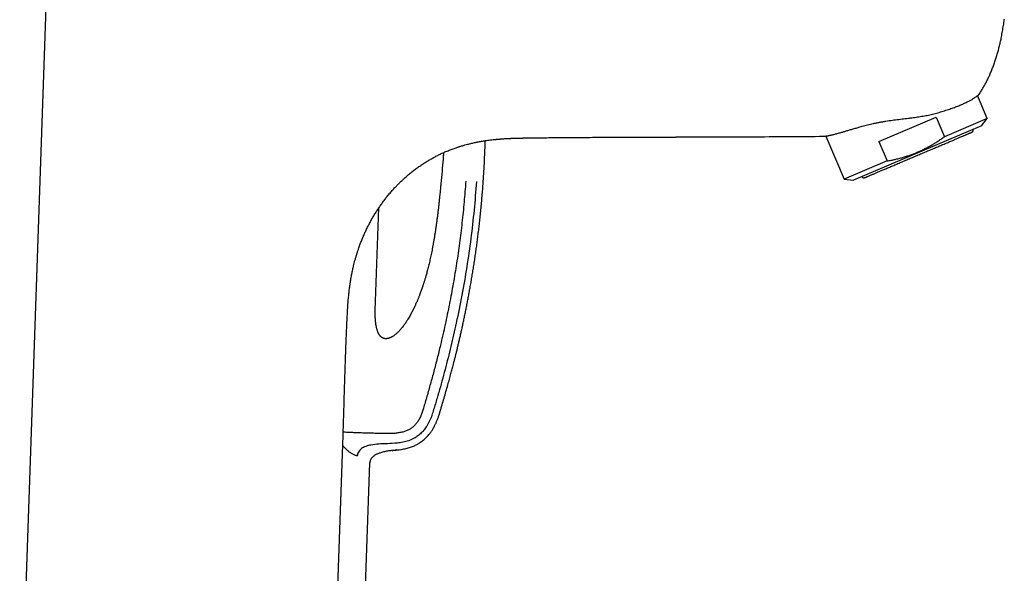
# Model space of a CAD drawing. Header units: millimetres. Extents: x 8 to 743, y 12 to 692.
# Tile 49 of 56: x 473 to 625, y 496 to 582. Entities that reach past the tile are written whole.
import ezdxf

# ---------------------------------------------------------------- set-up
doc = ezdxf.new("R2010")
doc.units = ezdxf.units.MM

msp = doc.modelspace()

# ---------------------------------------------------------------- linework, layer by layer
at = {"color": 7, "linetype": 'Continuous', "lineweight": 30}
for p, q in [((477.5, 587.1), (473.34, 467.84)), ((622.74, 566.7), (621.24, 570.23)), ((606, 563.15), (614.83, 566.9)), ((614.83, 566.9), (616.11, 563.88)), ((622.74, 566.7), (616.11, 563.88)), ((621.87, 565.55), (622.74, 566.7)), ((621.87, 565.55), (602.08, 557.15)), ((597.82, 563.99), (600.65, 557.32)), ((606, 563.15), (607.28, 560.14)), ((607.28, 560.14), (600.65, 557.32)), ((600.65, 557.32), (602.08, 557.15)), ((528.27, 538.48), (528.78, 552.88)), ((521.53, 467.83), (523.27, 517.8)), ((531.57, 515.49), (531.31, 515.46)), ((525.47, 514.51), (525.28, 514.61)), ((526.62, 491.01), (527.4, 513.49))]:
    msp.add_line(p, q, dxfattribs=at)
for points, knots in [([(621.47, 570.43), (621.57, 570.59), (621.78, 570.91), (622.08, 571.4), (622.36, 571.9), (622.63, 572.4), (622.88, 572.92), (623.13, 573.47), (623.38, 574.06), (623.63, 574.69), (623.86, 575.32), (624.08, 575.97), (624.28, 576.62), (624.46, 577.28), (624.63, 577.95), (624.79, 578.62), (624.94, 579.37), (625.09, 580.18), (625.24, 581.07), (625.33, 581.67), (625.37, 581.97)], [0, 0, 0, 0, 0.0465719, 0.0931484, 0.139738, 0.1863439, 0.2329662, 0.2796015, 0.334573, 0.3895535, 0.4445476, 0.4995543, 0.555567, 0.6115738, 0.6675757, 0.7235873, 0.7796192, 0.853034, 0.926497, 1, 1, 1, 1]), ([(625.37, 581.97), (625.37, 581.96), (625.37, 581.96), (625.36, 581.95), (625.36, 581.95), (625.36, 581.94), (625.36, 581.94), (625.36, 581.94), (625.36, 581.94), (625.36, 581.94), (625.36, 581.94), (625.36, 581.94), (625.36, 581.94), (625.35, 581.94), (625.35, 581.94), (625.35, 581.94), (625.35, 581.94), (625.35, 581.94), (625.35, 581.94), (625.34, 581.94), (625.34, 581.94), (625.34, 581.94), (625.32, 581.94), (625.29, 581.94), (625.28, 581.95)], [0, 0, 0, 0, 0.063262, 0.131783, 0.196444, 0.205214, 0.214055, 0.222966, 0.231947, 0.240998, 0.25012, 0.274127, 0.305194, 0.343322, 0.380806, 0.423272, 0.435218, 0.447505, 0.460133, 0.473104, 0.486416, 0.50007, 0.750059, 1, 1, 1, 1]), ([(614.48, 567.42), (614.63, 567.46), (614.91, 567.53), (615.33, 567.65), (615.75, 567.77), (616.15, 567.9), (616.55, 568.03), (616.94, 568.16), (617.31, 568.29), (617.67, 568.42), (618.01, 568.55), (618.34, 568.68), (618.65, 568.81), (618.95, 568.93), (619.23, 569.06), (619.5, 569.19), (619.76, 569.31), (619.99, 569.43), (620.21, 569.55), (620.4, 569.66), (620.58, 569.77), (620.75, 569.88), (620.89, 569.98), (621.02, 570.07), (621.14, 570.15), (621.23, 570.22), (621.31, 570.28), (621.37, 570.33), (621.41, 570.37), (621.44, 570.39), (621.44, 570.39), (621.44, 570.39)], [0, 0, 0, 0, 0.033528, 0.067085, 0.100643, 0.134171, 0.168663, 0.203186, 0.237709, 0.272202, 0.305936, 0.339699, 0.373462, 0.407197, 0.441886, 0.476606, 0.511327, 0.546017, 0.580191, 0.614394, 0.648597, 0.682772, 0.717876, 0.75301, 0.788144, 0.823248, 0.858567, 0.893935, 0.929318, 0.964684, 1, 1, 1, 1]), ([(621.47, 570.43), (621.46, 570.42), (621.46, 570.41), (621.45, 570.4), (621.44, 570.39)], [0, 0, 0, 0, 0.4999748, 1, 1, 1, 1]), ([(621.49, 570.69), (621.5, 570.67), (621.52, 570.64), (621.52, 570.59), (621.52, 570.55), (621.51, 570.51), (621.49, 570.47), (621.48, 570.44), (621.47, 570.43)], [0, 0, 0, 0, 0.1821124, 0.3580702, 0.5278626, 0.6914682, 0.8488582, 1, 1, 1, 1]), ([(603.4, 565.5), (603.54, 565.54), (603.82, 565.62), (604.25, 565.72), (604.7, 565.83), (605.15, 565.93), (605.62, 566.03), (606.11, 566.12), (606.6, 566.21), (607.09, 566.29), (607.58, 566.37), (608.08, 566.44), (608.57, 566.5), (609.07, 566.57), (609.57, 566.63), (610.08, 566.69), (610.59, 566.75), (611.08, 566.81), (611.53, 566.87), (611.96, 566.93), (612.39, 567), (612.82, 567.07), (613.24, 567.14), (613.66, 567.23), (614.08, 567.32), (614.35, 567.39), (614.48, 567.42)], [0, 0, 0, 0, 0.042894, 0.085829, 0.128763, 0.171658, 0.215873, 0.26013, 0.304388, 0.348606, 0.391471, 0.434369, 0.47727, 0.520138, 0.564068, 0.608032, 0.651995, 0.695925, 0.733485, 0.77107, 0.808652, 0.846209, 0.884642, 0.923108, 0.961571, 1, 1, 1, 1]), ([(597.56, 563.95), (597.56, 563.95), (597.57, 563.95), (597.6, 563.96), (597.65, 563.96), (597.73, 563.97), (597.83, 563.99), (597.94, 564.01), (598.08, 564.03), (598.24, 564.06), (598.42, 564.1), (598.61, 564.14), (598.82, 564.19), (599.05, 564.25), (599.3, 564.31), (599.57, 564.39), (599.85, 564.46), (600.12, 564.54), (600.38, 564.61), (600.61, 564.68), (600.85, 564.75), (601.1, 564.82), (601.36, 564.9), (601.62, 564.98), (601.9, 565.06), (602.18, 565.14), (602.48, 565.23), (602.78, 565.32), (603.08, 565.41), (603.3, 565.47), (603.4, 565.5)], [0, 0, 0, 0, 0.039575, 0.079151, 0.119017, 0.158884, 0.19964, 0.240397, 0.281452, 0.322507, 0.362078, 0.401649, 0.441487, 0.481325, 0.522002, 0.56268, 0.603647, 0.644614, 0.673608, 0.702609, 0.731603, 0.760833, 0.790071, 0.819301, 0.849283, 0.879273, 0.909255, 0.939501, 0.969754, 1, 1, 1, 1]), ([(612.09, 561.07), (612.21, 561.12), (612.45, 561.22), (612.82, 561.38), (613.18, 561.53), (613.53, 561.68), (613.89, 561.83), (614.24, 561.98), (614.58, 562.13), (614.91, 562.27), (615.25, 562.41), (615.58, 562.55), (615.9, 562.69), (616.22, 562.82), (616.53, 562.95), (616.83, 563.08), (617.12, 563.2), (617.4, 563.32), (617.66, 563.43), (617.92, 563.54), (618.17, 563.65), (618.41, 563.75), (618.64, 563.85), (618.85, 563.94), (619.05, 564.02), (619.23, 564.1), (619.41, 564.17), (619.56, 564.24), (619.71, 564.3), (619.84, 564.36), (619.95, 564.41), (620.06, 564.45), (620.14, 564.49), (620.21, 564.52), (620.27, 564.54), (620.3, 564.56), (620.33, 564.57), (620.33, 564.57), (620.33, 564.57)], [0, 0, 0, 0, 0.0280148, 0.055976, 0.0839382, 0.1119559, 0.1400216, 0.1675088, 0.1949673, 0.2224485, 0.2500037, 0.27803, 0.3059943, 0.333951, 0.3619544, 0.3900095, 0.417493, 0.4449452, 0.4724177, 0.499962, 0.5279822, 0.5559459, 0.5839074, 0.6119212, 0.6399868, 0.6674789, 0.6949419, 0.7224273, 0.7499863, 0.7780223, 0.8059957, 0.8339608, 0.8619719, 0.8900349, 0.9175248, 0.9449812, 0.9724558, 1, 1, 1, 1]), ([(620.33, 564.57), (620.35, 564.58), (620.39, 564.59), (620.43, 564.62), (620.46, 564.65), (620.49, 564.69), (620.52, 564.72), (620.54, 564.76), (620.56, 564.81), (620.57, 564.86), (620.58, 564.91), (620.58, 564.96), (620.57, 564.99), (620.57, 564.99)], [0, 0, 0, 0, 0.124057, 0.219219, 0.286741, 0.379036, 0.473542, 0.544242, 0.634277, 0.743969, 0.839278, 0.945817, 1, 1, 1, 1]), ([(526.82, 549.44), (526.83, 549.45), (526.92, 549.65), (527.12, 550.06), (527.43, 550.64), (527.75, 551.23), (528.09, 551.81), (528.44, 552.36), (528.79, 552.9), (529.14, 553.41), (529.51, 553.92), (529.89, 554.42), (530.31, 554.93), (530.75, 555.45), (531.11, 555.84), (531.34, 556.1), (531.45, 556.21), (531.57, 556.33), (531.68, 556.45), (531.79, 556.56), (531.91, 556.68), (532.14, 556.91), (532.5, 557.25), (533, 557.7), (533.51, 558.14), (534.03, 558.56), (534.57, 558.97), (535.12, 559.36), (535.69, 559.74), (536.24, 560.09), (536.79, 560.41), (537.33, 560.71), (537.88, 561), (538.44, 561.27), (539.02, 561.54), (539.64, 561.79), (540.26, 562.03), (540.75, 562.2), (541.04, 562.3), (541.15, 562.33), (541.18, 562.34), (541.21, 562.35), (541.25, 562.36), (541.28, 562.38), (541.38, 562.41), (541.56, 562.46), (541.74, 562.52), (541.84, 562.54), (541.85, 562.55)], [0, 0, 0, 0, 0.00157, 0.033342, 0.065446, 0.097881, 0.130646, 0.163742, 0.193675, 0.223872, 0.254334, 0.28506, 0.316052, 0.350452, 0.385176, 0.393016, 0.400873, 0.408745, 0.416633, 0.424538, 0.432459, 0.440396, 0.472733, 0.505191, 0.537771, 0.570473, 0.603298, 0.63625, 0.669329, 0.702535, 0.732395, 0.762355, 0.792415, 0.822575, 0.852835, 0.886236, 0.919758, 0.949361, 0.962417, 0.964128, 0.965839, 0.967551, 0.969263, 0.970975, 0.972688, 0.985135, 0.998528, 1, 1, 1, 1]), ([(531.57, 515.49), (531.69, 515.5), (531.94, 515.53), (532.3, 515.58), (532.66, 515.64), (533, 515.72), (533.34, 515.8), (533.67, 515.91), (533.98, 516.02), (534.28, 516.14), (534.56, 516.28), (534.83, 516.42), (535.11, 516.59), (535.38, 516.77), (535.65, 516.98), (535.89, 517.19), (536.12, 517.41), (536.33, 517.63), (536.52, 517.85), (536.7, 518.07), (536.86, 518.29), (537, 518.5), (537.14, 518.72), (537.27, 518.95), (537.4, 519.19), (537.51, 519.42), (537.62, 519.65), (537.75, 519.95), (537.9, 520.33), (538.07, 520.82), (538.23, 521.35), (538.4, 521.91), (538.61, 522.62), (538.87, 523.48), (539.16, 524.51), (539.44, 525.48), (539.69, 526.41), (539.88, 527.12), (540.03, 527.65), (540.12, 528), (540.21, 528.36), (540.31, 528.75), (540.42, 529.19), (540.55, 529.67), (540.67, 530.16), (540.8, 530.68), (540.93, 531.22), (541.06, 531.78), (541.2, 532.37), (541.34, 532.99), (541.49, 533.63), (541.64, 534.29), (541.78, 534.97), (541.93, 535.67), (542.08, 536.37), (542.22, 537.07), (542.36, 537.77), (542.5, 538.49), (542.64, 539.23), (542.78, 539.98), (542.92, 540.75), (543.06, 541.54), (543.19, 542.35), (543.33, 543.17), (543.46, 544.02), (543.59, 544.88), (543.72, 545.74), (543.84, 546.6), (543.96, 547.46), (544.07, 548.34), (544.18, 549.23), (544.29, 550.16), (544.4, 551.12), (544.5, 552.12), (544.6, 553.14), (544.7, 554.17), (544.78, 555.22), (544.87, 556.27), (544.94, 557.32), (545.01, 558.36), (545.07, 559.42), (545.12, 560.49), (545.17, 561.58), (545.21, 562.51), (545.22, 563.08), (545.23, 563.28)], [0, 0, 0, 0, 0.006884, 0.014013, 0.020989, 0.027813, 0.034481, 0.040991, 0.047342, 0.053539, 0.059584, 0.065476, 0.071215, 0.077896, 0.084357, 0.090598, 0.096624, 0.10244, 0.108044, 0.113437, 0.118618, 0.12359, 0.128357, 0.133722, 0.138807, 0.143652, 0.148456, 0.15325, 0.162645, 0.172007, 0.183135, 0.194314, 0.205551, 0.225758, 0.246146, 0.266715, 0.284133, 0.301679, 0.308607, 0.315554, 0.322609, 0.329928, 0.33899, 0.348431, 0.358249, 0.368446, 0.379019, 0.38997, 0.401719, 0.413872, 0.426428, 0.439387, 0.452749, 0.466512, 0.480676, 0.494011, 0.507683, 0.521691, 0.536034, 0.550712, 0.565725, 0.581072, 0.596753, 0.612767, 0.629115, 0.645797, 0.66281, 0.679157, 0.695799, 0.712736, 0.729968, 0.747496, 0.766409, 0.785653, 0.805229, 0.825137, 0.845377, 0.865949, 0.885649, 0.905645, 0.925936, 0.946522, 0.967404, 0.988582, 1, 1, 1, 1]), ([(541.85, 562.55), (542, 562.59), (542.37, 562.69), (542.94, 562.84), (543.58, 562.98), (544.19, 563.1), (544.8, 563.21), (545.34, 563.29), (545.82, 563.36), (546.23, 563.41), (546.53, 563.44), (546.73, 563.46), (546.82, 563.47), (546.91, 563.48), (547, 563.49), (547.09, 563.5), (547.18, 563.51), (547.26, 563.51), (547.33, 563.52), (547.39, 563.52), (547.43, 563.53), (547.47, 563.53), (547.5, 563.53), (547.52, 563.53), (547.54, 563.54), (547.54, 563.54), (547.54, 563.54), (547.54, 563.54)], [0, 0, 0, 0, 0.076123, 0.197022, 0.302891, 0.408772, 0.514566, 0.620163, 0.690429, 0.760855, 0.831869, 0.847206, 0.862587, 0.877891, 0.892915, 0.907608, 0.922818, 0.939719, 0.950034, 0.959913, 0.968775, 0.974529, 0.979562, 0.984325, 0.989511, 0.995538, 1, 1, 1, 1]), ([(543.53, 562.97), (543.62, 562.99), (543.81, 563.03), (544.01, 563.07), (544.11, 563.09)], [0, 0, 0, 0, 0.474026, 1, 1, 1, 1]), ([(547.54, 563.54), (547.63, 563.54), (547.82, 563.56), (548.11, 563.58), (548.41, 563.59), (548.69, 563.61), (548.9, 563.62), (549.04, 563.63), (549.11, 563.63), (549.19, 563.63), (549.26, 563.64), (549.34, 563.64), (549.42, 563.64), (549.56, 563.65), (549.78, 563.65), (550.07, 563.66), (550.37, 563.67), (550.61, 563.68), (550.79, 563.68), (550.89, 563.68), (550.99, 563.68), (551.09, 563.69), (551.18, 563.69), (551.29, 563.69), (551.43, 563.69), (551.6, 563.7), (551.79, 563.7), (551.97, 563.7), (552.09, 563.7), (552.14, 563.7)], [0, 0, 0, 0, 0.056308, 0.125297, 0.190333, 0.251417, 0.30855, 0.325691, 0.342441, 0.358801, 0.374771, 0.390351, 0.405559, 0.427514, 0.486864, 0.544713, 0.616165, 0.685182, 0.702918, 0.72757, 0.750543, 0.771836, 0.79145, 0.809384, 0.84216, 0.880948, 0.923155, 0.962838, 1, 1, 1, 1]), ([(552.14, 563.7), (552.31, 563.71), (552.66, 563.71), (553.18, 563.72), (553.57, 563.72), (553.78, 563.72), (553.81, 563.72)], [0, 0, 0, 0, 0.303626, 0.619964, 0.949016, 1, 1, 1, 1]), ([(553.81, 563.72), (554.21, 563.73), (555.67, 563.75), (558.2, 563.77), (561.39, 563.79), (564.57, 563.8), (567.76, 563.82), (570.95, 563.83), (573.09, 563.84), (574.18, 563.84), (574.2, 563.84)], [0, 0, 0, 0, 0.058975, 0.215271, 0.37156, 0.527837, 0.684103, 0.840358, 0.996607, 1, 1, 1, 1]), ([(574.2, 563.84), (574.25, 563.84), (574.31, 563.84), (574.4, 563.84), (574.47, 563.84), (574.53, 563.84), (574.59, 563.84), (574.66, 563.84), (574.72, 563.85), (574.79, 563.85), (576.72, 563.85), (580.53, 563.86), (586.21, 563.88), (591.88, 563.91), (595.67, 563.94), (597.56, 563.95)], [0, 0, 0, 0, 0.005937, 0.008675, 0.011417, 0.014162, 0.01691, 0.019662, 0.022416, 0.025173, 0.027934, 0.27095, 0.513967, 0.756983, 1, 1, 1, 1]), ([(607.28, 560.14), (607.48, 560.17), (607.89, 560.25), (608.49, 560.38), (609.08, 560.52), (609.67, 560.68), (610.24, 560.86), (610.81, 561.05), (611.36, 561.25), (611.91, 561.47), (612.45, 561.71), (612.99, 561.97), (613.52, 562.25), (614.05, 562.54), (614.57, 562.85), (615.09, 563.18), (615.6, 563.52), (615.94, 563.76), (616.11, 563.88)], [0, 0, 0, 0, 0.063985, 0.12754, 0.190673, 0.253412, 0.31581, 0.37683, 0.437669, 0.498413, 0.559155, 0.621231, 0.683494, 0.746029, 0.808907, 0.872179, 0.935875, 1, 1, 1, 1]), ([(538.78, 561.42), (538.77, 561.24), (538.71, 560.43), (538.59, 559.01), (538.48, 557.76), (538.42, 557.14)], [0, 0, 0, 0, 0.127221, 0.56361, 1, 1, 1, 1]), ([(603.85, 557.57), (603.86, 557.57), (603.86, 557.58), (603.88, 557.59), (603.92, 557.6), (603.98, 557.63), (604.05, 557.66), (604.13, 557.69), (604.23, 557.74), (604.35, 557.78), (604.48, 557.84), (604.62, 557.9), (604.79, 557.97), (604.96, 558.04), (605.15, 558.12), (605.35, 558.21), (605.56, 558.3), (605.78, 558.39), (606.02, 558.49), (606.27, 558.6), (606.53, 558.71), (606.8, 558.82), (607.08, 558.94), (607.37, 559.07), (607.67, 559.2), (607.98, 559.33), (608.29, 559.46), (608.61, 559.59), (608.94, 559.73), (609.28, 559.88), (609.62, 560.02), (609.97, 560.17), (610.32, 560.32), (610.67, 560.47), (611.03, 560.62), (611.38, 560.77), (611.74, 560.92), (611.97, 561.02), (612.09, 561.07)], [0, 0, 0, 0, 0.028018, 0.05598, 0.08394, 0.111953, 0.140015, 0.167504, 0.194966, 0.222452, 0.250014, 0.278047, 0.30602, 0.333986, 0.362001, 0.390066, 0.417557, 0.445015, 0.472492, 0.500038, 0.528056, 0.556016, 0.583972, 0.611978, 0.640032, 0.667513, 0.694967, 0.722444, 0.749996, 0.778025, 0.805994, 0.833956, 0.861966, 0.89004, 0.917544, 0.945004, 0.972472, 1, 1, 1, 1]), ([(542.21, 557), (542.17, 556.47), (542.09, 555.4), (541.96, 553.8), (541.8, 552.2), (541.63, 550.6), (541.45, 549.01), (541.25, 547.44), (541.03, 545.88), (540.8, 544.33), (540.55, 542.77), (540.28, 541.2), (540, 539.62), (539.69, 538.04), (539.37, 536.45), (539.03, 534.86), (538.68, 533.27), (538.35, 531.87), (538.06, 530.66), (537.81, 529.65), (537.55, 528.64), (537.29, 527.65), (537.03, 526.67), (536.76, 525.7), (536.49, 524.74), (536.22, 523.79), (535.95, 522.85), (535.74, 522.13), (535.59, 521.63), (535.49, 521.33), (535.39, 521.04), (535.27, 520.75), (535.14, 520.47), (535, 520.2), (534.85, 519.95), (534.69, 519.72), (534.53, 519.5), (534.35, 519.3), (534.16, 519.12), (533.96, 518.95), (533.74, 518.79), (533.52, 518.66), (533.28, 518.54), (533.03, 518.43), (532.77, 518.34), (532.48, 518.26), (532.18, 518.19), (531.87, 518.13), (531.56, 518.09), (531.2, 518.05), (530.8, 518.03), (530.35, 518.01), (529.92, 518.01), (529.52, 518.01), (529.15, 518.02), (528.76, 518.03), (528.37, 518.04), (527.97, 518.06), (527.56, 518.07), (527.15, 518.08), (526.73, 518.09), (526.32, 518.11), (525.92, 518.12), (525.53, 518.14), (525.14, 518.15), (524.75, 518.17), (524.36, 518.19), (523.98, 518.2), (523.62, 518.22), (523.39, 518.23), (523.29, 518.24)], [0, 0, 0, 0, 0.0319256, 0.0638703, 0.0958183, 0.1277541, 0.159661, 0.1909505, 0.2221799, 0.2533645, 0.2845288, 0.316343, 0.3482085, 0.38016, 0.4122351, 0.4444882, 0.4769505, 0.5095387, 0.5302863, 0.550984, 0.5715768, 0.5920097, 0.6122283, 0.6321814, 0.6518187, 0.6716, 0.6909625, 0.7099069, 0.7161913, 0.7224268, 0.7286154, 0.7347564, 0.7408503, 0.7468968, 0.7528929, 0.7582715, 0.7636126, 0.768917, 0.7741908, 0.7794458, 0.7846949, 0.78995, 0.7952237, 0.8005302, 0.8058784, 0.8119259, 0.8180542, 0.8242818, 0.8306218, 0.8370865, 0.8457594, 0.8546868, 0.8638911, 0.8711202, 0.8785323, 0.8861351, 0.8939412, 0.9019636, 0.9100493, 0.9183224, 0.9267663, 0.9353659, 0.9433076, 0.9513578, 0.9595088, 0.9677498, 0.9760677, 0.9844519, 0.9928934, 1, 1, 1, 1]), ([(538.42, 557.14), (538.4, 556.88), (538.35, 556.38), (538.28, 555.63), (538.2, 554.9), (538.13, 554.19), (538.06, 553.5), (537.98, 552.83), (537.91, 552.18), (537.83, 551.55), (537.75, 550.94), (537.67, 550.34), (537.58, 549.75), (537.5, 549.18), (537.41, 548.62), (537.32, 548.09), (537.23, 547.57), (537.14, 547.07), (537.05, 546.59), (536.96, 546.13), (536.87, 545.69), (536.78, 545.26), (536.69, 544.85), (536.6, 544.46), (536.51, 544.08), (536.41, 543.71), (536.32, 543.34), (536.23, 542.99), (536.14, 542.67), (536.05, 542.37), (535.98, 542.1), (535.9, 541.86), (535.84, 541.64), (535.77, 541.43), (535.71, 541.24), (535.66, 541.07), (535.61, 540.92), (535.56, 540.79), (535.53, 540.69), (535.5, 540.59), (535.47, 540.51), (535.45, 540.44), (535.43, 540.39), (535.41, 540.35), (535.4, 540.32), (535.4, 540.31), (535.39, 540.29), (535.38, 540.26), (535.36, 540.21), (535.34, 540.15), (535.31, 540.07), (535.28, 539.98), (535.24, 539.86), (535.19, 539.74), (535.14, 539.59), (535.08, 539.44), (535.02, 539.27), (534.95, 539.1), (534.88, 538.92), (534.79, 538.72), (534.7, 538.48), (534.58, 538.22), (534.48, 537.99), (534.4, 537.81), (534.34, 537.68), (534.3, 537.6), (534.27, 537.53), (534.24, 537.48), (534.23, 537.44), (534.21, 537.41), (534.2, 537.38), (534.17, 537.33), (534.14, 537.27), (534.1, 537.19), (534.06, 537.1), (534, 536.99), (533.92, 536.83), (533.8, 536.6), (533.64, 536.31), (533.47, 536.01), (533.3, 535.73), (533.15, 535.48), (533.01, 535.26), (532.86, 535.04), (532.7, 534.82), (532.53, 534.59), (532.35, 534.36), (532.17, 534.15), (532, 533.95), (531.82, 533.76), (531.66, 533.6), (531.49, 533.45), (531.34, 533.32), (531.19, 533.2), (531.05, 533.1), (530.93, 533.02), (530.82, 532.96), (530.71, 532.9), (530.61, 532.85), (530.51, 532.81), (530.4, 532.77), (530.29, 532.73), (530.17, 532.7), (530.06, 532.69), (529.96, 532.68), (529.86, 532.68), (529.77, 532.68), (529.67, 532.7), (529.59, 532.72), (529.52, 532.74), (529.46, 532.77), (529.38, 532.8), (529.3, 532.84), (529.22, 532.9), (529.15, 532.95), (529.1, 533), (529.05, 533.05), (529.02, 533.09), (528.98, 533.13), (528.94, 533.19), (528.89, 533.25), (528.83, 533.34), (528.77, 533.44), (528.71, 533.55), (528.65, 533.68), (528.6, 533.83), (528.54, 534), (528.49, 534.18), (528.44, 534.39), (528.39, 534.61), (528.35, 534.87), (528.31, 535.16), (528.28, 535.46), (528.26, 535.79), (528.24, 536.13), (528.24, 536.49), (528.23, 536.86), (528.24, 537.24), (528.25, 537.64), (528.26, 538.05), (528.27, 538.34), (528.27, 538.48)], [0, 0, 0, 0, 0.022962, 0.045399, 0.067309, 0.088692, 0.109549, 0.129522, 0.148988, 0.167946, 0.186396, 0.204699, 0.222473, 0.239718, 0.256436, 0.272625, 0.288285, 0.303417, 0.31802, 0.332095, 0.345641, 0.358658, 0.371148, 0.38311, 0.394543, 0.40651, 0.417836, 0.428523, 0.43857, 0.447976, 0.456085, 0.46365, 0.470671, 0.477147, 0.48308, 0.488468, 0.493312, 0.497105, 0.500481, 0.503441, 0.505984, 0.508111, 0.509821, 0.511115, 0.511992, 0.512345, 0.512774, 0.513744, 0.515263, 0.517236, 0.519582, 0.522678, 0.52625, 0.530297, 0.534819, 0.539816, 0.545187, 0.550931, 0.556541, 0.561932, 0.571015, 0.579399, 0.587086, 0.594074, 0.597144, 0.599831, 0.602029, 0.603738, 0.604957, 0.605823, 0.606918, 0.608307, 0.610469, 0.613096, 0.616187, 0.619742, 0.623678, 0.632932, 0.642778, 0.653217, 0.66425, 0.671731, 0.679462, 0.687444, 0.695676, 0.704158, 0.712868, 0.721325, 0.729318, 0.736846, 0.74391, 0.750511, 0.756647, 0.762318, 0.767526, 0.771701, 0.775521, 0.778998, 0.782565, 0.785633, 0.788888, 0.792331, 0.795974, 0.799938, 0.802591, 0.805373, 0.808283, 0.8112, 0.813782, 0.816008, 0.817891, 0.819945, 0.823258, 0.826265, 0.82874, 0.830905, 0.832791, 0.834399, 0.835974, 0.838, 0.840494, 0.843453, 0.846873, 0.850753, 0.855099, 0.85991, 0.865184, 0.870922, 0.877124, 0.883788, 0.891804, 0.900407, 0.909594, 0.919359, 0.929706, 0.940635, 0.951472, 0.962827, 0.974701, 0.987091, 1, 1, 1, 1]), ([(543.87, 556.95), (543.75, 555.48), (543.52, 552.54), (543.01, 548.14), (542.39, 543.77), (541.64, 539.41), (540.81, 535.32), (539.93, 531.49), (539.03, 527.91), (538.3, 525.25), (537.78, 523.48), (537.52, 522.6), (537.25, 521.72), (536.99, 520.84), (536.65, 519.98), (536.25, 519.24), (535.81, 518.61), (535.35, 518.1), (534.83, 517.65), (534.18, 517.24), (533.41, 516.9), (532.52, 516.66), (531.91, 516.58), (531.61, 516.54)], [0, 0, 0, 0, 0.100118, 0.200225, 0.300317, 0.400397, 0.500464, 0.58384, 0.667207, 0.750568, 0.771408, 0.792247, 0.813086, 0.833919, 0.854718, 0.8755, 0.891066, 0.906639, 0.922195, 0.937735, 0.958479, 0.979224, 1, 1, 1, 1]), ([(603.38, 557.7), (603.38, 557.69), (603.4, 557.68), (603.42, 557.65), (603.46, 557.62), (603.49, 557.6), (603.53, 557.58), (603.57, 557.56), (603.6, 557.55), (603.64, 557.55), (603.68, 557.54), (603.72, 557.54), (603.76, 557.55), (603.8, 557.55), (603.84, 557.57), (603.85, 557.57)], [0, 0, 0, 0, 0.029432, 0.12328, 0.205775, 0.298158, 0.37225, 0.442793, 0.513224, 0.583576, 0.657508, 0.725416, 0.80517, 0.896745, 1, 1, 1, 1]), ([(524.99, 544.33), (525.03, 544.48), (525.11, 544.77), (525.23, 545.22), (525.37, 545.68), (525.51, 546.14), (525.68, 546.64), (525.87, 547.18), (526.09, 547.76), (526.33, 548.34), (526.57, 548.9), (526.74, 549.26), (526.82, 549.44)], [0, 0, 0, 0, 0.082986, 0.170617, 0.258362, 0.346277, 0.434387, 0.548869, 0.663668, 0.778725, 0.893953, 1, 1, 1, 1]), ([(523.96, 537.01), (523.96, 537.02), (523.96, 537.03), (523.96, 537.04), (523.96, 537.08), (523.97, 537.12), (523.97, 537.19), (523.98, 537.27), (523.98, 537.38), (523.99, 537.5), (524, 537.64), (524.01, 537.8), (524.02, 537.97), (524.03, 538.14), (524.04, 538.29), (524.05, 538.4), (524.06, 538.48), (524.07, 538.56), (524.07, 538.63), (524.1, 538.94), (524.15, 539.46), (524.23, 540.19), (524.3, 540.78), (524.37, 541.25), (524.43, 541.61), (524.49, 541.97), (524.55, 542.32), (524.62, 542.67), (524.69, 543.01), (524.78, 543.44), (524.88, 543.88), (524.96, 544.21), (524.99, 544.33)], [0, 0, 0, 0, 0.00046, 0.0039, 0.007908, 0.01329, 0.022601, 0.034352, 0.048544, 0.065022, 0.083897, 0.105171, 0.128842, 0.154911, 0.173279, 0.188859, 0.198846, 0.208835, 0.218826, 0.228819, 0.335985, 0.430985, 0.526114, 0.574912, 0.623887, 0.673039, 0.722367, 0.769956, 0.816802, 0.863952, 0.947194, 1, 1, 1, 1]), ([(523.27, 517.8), (523.31, 518.87), (523.38, 521), (523.47, 524.21), (523.56, 527.14), (523.65, 529.81), (523.74, 532.21), (523.84, 534.61), (523.92, 536.21), (523.96, 537.01)], [0, 0, 0, 0, 0.16667, 0.333344, 0.500017, 0.625017, 0.750012, 0.875005, 1, 1, 1, 1]), ([(524.86, 514.81), (524.73, 514.87), (524.47, 515.01), (524.15, 515.24), (523.9, 515.46), (523.71, 515.64), (523.53, 515.83), (523.36, 516.02), (523.26, 516.16), (523.22, 516.23)], [0, 0, 0, 0, 0.2327523, 0.4598171, 0.5721568, 0.684158, 0.7961938, 0.9086373, 1, 1, 1, 1]), ([(531.61, 516.54), (531.12, 516.51), (530.17, 516.45), (528.82, 516.41), (527.7, 516.29), (526.91, 516.1), (526.43, 515.9), (526.11, 515.71), (525.83, 515.47), (525.63, 515.18), (525.5, 514.86), (525.48, 514.63), (525.47, 514.51)], [0, 0, 0, 0, 0.210823, 0.404628, 0.577574, 0.693787, 0.748434, 0.801209, 0.85243, 0.902333, 0.951441, 1, 1, 1, 1]), ([(530.92, 515.42), (530.86, 515.41), (530.69, 515.39), (530.42, 515.35), (530.12, 515.31), (529.81, 515.25), (529.51, 515.18), (529.22, 515.11), (528.96, 515.02), (528.73, 514.94), (528.53, 514.86), (528.34, 514.77), (528.17, 514.67), (528.01, 514.56), (527.87, 514.44), (527.75, 514.33), (527.65, 514.21), (527.57, 514.08), (527.5, 513.95), (527.45, 513.81), (527.41, 513.65), (527.41, 513.55), (527.4, 513.49)], [0, 0, 0, 0, 0.045041, 0.115715, 0.187709, 0.258955, 0.330025, 0.400255, 0.469035, 0.519848, 0.569326, 0.617315, 0.663722, 0.708522, 0.751787, 0.787791, 0.823001, 0.857699, 0.892259, 0.927136, 0.962858, 1, 1, 1, 1]), ([(530.84, 515.41), (530.91, 515.42), (531.06, 515.44), (531.31, 515.46), (531.49, 515.48), (531.57, 515.49)], [0, 0, 0, 0, 0.260908, 0.641153, 1, 1, 1, 1])]:
    msp.add_open_spline(points, degree=3, knots=knots, dxfattribs=at)
msp.add_open_spline([(525.28, 514.61), (525.21, 514.64), (525.07, 514.71), (524.93, 514.77), (524.86, 514.81)], degree=3, dxfattribs=at)

doc.saveas('drawing.dxf')
